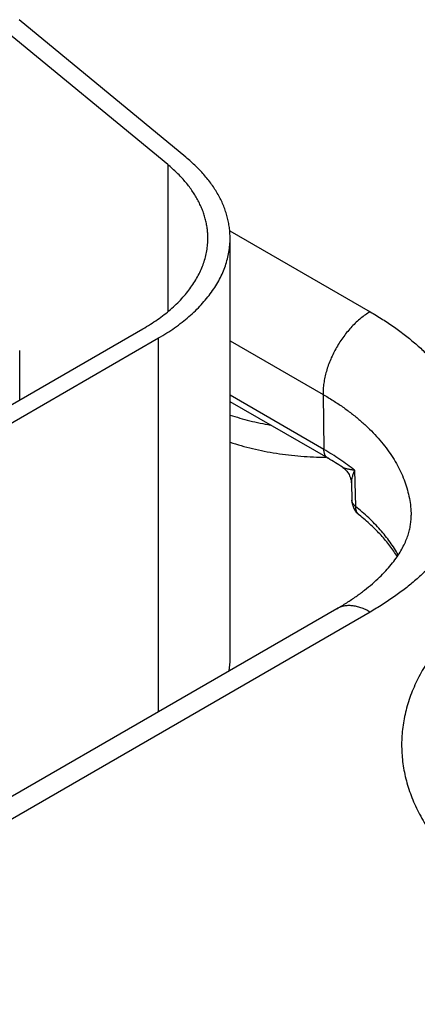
# Model space of a CAD drawing. Header units: inches. Extents: x 0 to 34, y 0 to 22.
# Tile 72 of 124: x 23.84 to 24.019, y 17.154 to 17.598. Entities that reach past the tile are written whole.
import ezdxf

# ---------------------------------------------------------------- set-up
doc = ezdxf.new("R2010")
doc.units = ezdxf.units.IN
doc.header["$LTSCALE"] = 1.87
doc.header["$MEASUREMENT"] = 0
doc.layers.get('0').update_dxf_attribs({"linetype": 'CONTINUOUS'})

msp = doc.modelspace()

# ---------------------------------------------------------------- linework, layer by layer
at = {"color": 7, "linetype": 'CONTINUOUS'}
for p, q in [((23.9150278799, 17.5356728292), (23.8398950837, 17.5976269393)), ((23.9068363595, 17.5323610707), (23.8317035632, 17.5943151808)), ((23.9068363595, 17.5323610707), (23.9068363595, 17.4661425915)), ((23.9347549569, 17.5026172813), (23.9980027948, 17.4660987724)), ((23.9349211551, 17.3098223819), (23.9349211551, 17.4992434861)), ((23.5982880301, 17.2867334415), (23.8956318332, 17.4584160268)), ((23.6053590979, 17.2826506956), (23.902702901, 17.4543332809)), ((23.902702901, 17.286059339), (23.902702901, 17.4543332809)), ((23.9349211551, 17.4531069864), (23.9767928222, 17.4289308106)), ((23.8401454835, 17.4263789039), (23.8401454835, 17.4487214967)), ((23.9771708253, 17.4041439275), (23.9349211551, 17.4285383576)), ((23.9767928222, 17.4289308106), (23.9771708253, 17.4041439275)), ((23.9790368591, 17.4001449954), (23.9349211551, 17.42561685)), ((23.9910183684, 17.3947847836), (23.9914650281, 17.3784431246)), ((23.9895435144, 17.3889373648), (23.9897551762, 17.3813711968)), ((23.98300207, 17.3324230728), (23.6032857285, 17.1131796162)), ((23.9980027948, 17.3309368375), (23.6182864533, 17.1116933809))]:
    msp.add_line(p, q, dxfattribs=at)
msp.add_lwpolyline([(23.9855842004, 17.3960858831), (23.9857035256, 17.3960050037), (23.9861918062, 17.3956429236), (23.9866558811, 17.395246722), (23.9870928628, 17.3948183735), (23.9875001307, 17.3943600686), (23.987875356, 17.3938741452), (23.9882164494, 17.3933631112), (23.9885215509, 17.3928296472), (23.9887889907, 17.3922767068), (23.989017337, 17.3917075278), (23.9892054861, 17.3911255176), (23.9893526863, 17.3905342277), (23.9894585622, 17.3899373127), (23.9895231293, 17.3893385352), (23.9895435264, 17.3889364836)], dxfattribs=at)
for centre, radius, start, end in [((23.9194670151, 17.2967493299), 0.1193282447, 56.3524011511, 60.0522572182), ((23.9987674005, 17.3816232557), 0.0090157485, 181.602062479, 231.4196647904), ((23.8980181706, 17.3098296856), 0.0369029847, 351.5857897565, 359.9886670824)]:
    msp.add_arc(centre, radius, start, end, dxfattribs=at)
for points, knots in [([(23.9349211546, 17.4992435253), (23.9349211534, 17.5000520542), (23.934867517, 17.5016719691), (23.9346264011, 17.5040966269), (23.9342249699, 17.5065141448), (23.9336638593, 17.5089207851), (23.9329439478, 17.5113130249), (23.9320663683, 17.5136873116), (23.9310324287, 17.5160402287), (23.9294327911, 17.5191732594), (23.9270354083, 17.5230237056), (23.9235919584, 17.5274565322), (23.9195759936, 17.5317212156), (23.9165987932, 17.5343774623), (23.9150278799, 17.5356728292)], [0, 0, 0, 0, 0.0565493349, 0.1132629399, 0.170302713, 0.2278259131, 0.2859831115, 0.3449163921, 0.4047578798, 0.4656286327, 0.5908368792, 0.7213163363, 0.8575923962, 1, 1, 1, 1]), ([(23.9249211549, 17.4992435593), (23.9249211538, 17.4999785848), (23.9248723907, 17.5014512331), (23.9246531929, 17.503655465), (23.9242882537, 17.5058532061), (23.9237781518, 17.5080410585), (23.9231236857, 17.5102158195), (23.9223258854, 17.5123742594), (23.9213859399, 17.5145132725), (23.9199317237, 17.5173614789), (23.9177522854, 17.5208618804), (23.9146218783, 17.5248917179), (23.9109710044, 17.5287686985), (23.9082644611, 17.5311834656), (23.9068363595, 17.5323610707)], [0, 0, 0, 0, 0.0565493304, 0.1132629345, 0.170302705, 0.2278259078, 0.2859831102, 0.3449163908, 0.4047578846, 0.4656286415, 0.590836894, 0.7213163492, 0.8575923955, 1, 1, 1, 1]), ([(23.8956318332, 17.4584160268), (23.8967744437, 17.4590757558), (23.8990037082, 17.4604260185), (23.9022116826, 17.4625705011), (23.9052339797, 17.4648034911), (23.9080632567, 17.4671196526), (23.9106927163, 17.4695135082), (23.913116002, 17.4719793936), (23.9153272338, 17.4745114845), (23.91732101, 17.4771037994), (23.9190924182, 17.4797502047), (23.9206370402, 17.4824444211), (23.9219509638, 17.4851800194), (23.9230308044, 17.4879504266), (23.9238737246, 17.4907488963), (23.924477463, 17.4935686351), (23.9248403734, 17.4964023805), (23.9249211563, 17.4982983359), (23.9249211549, 17.4992435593)], [0, 0, 0, 0, 0.0752336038, 0.1485598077, 0.2199569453, 0.2894200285, 0.3569633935, 0.4226218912, 0.4864523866, 0.5485351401, 0.6089749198, 0.6679017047, 0.7254708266, 0.7818623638, 0.8372795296, 0.8919460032, 0.9461021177, 1, 1, 1, 1]), ([(23.902702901, 17.4543332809), (23.9039597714, 17.4550589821), (23.9064119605, 17.45654427), (23.9099407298, 17.4589031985), (23.9132652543, 17.4613594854), (23.9163774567, 17.463907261), (23.9192698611, 17.4665404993), (23.9219354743, 17.4692529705), (23.9243678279, 17.4720382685), (23.9265609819, 17.4748898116), (23.9285095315, 17.4778008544), (23.930208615, 17.4807644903), (23.9316539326, 17.4837736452), (23.9328417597, 17.48682109), (23.9337689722, 17.4898994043), (23.9344330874, 17.493001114), (23.9348322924, 17.4961182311), (23.9349211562, 17.4982037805), (23.9349211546, 17.4992435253)], [0, 0, 0, 0, 0.0752335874, 0.1485598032, 0.2199569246, 0.2894200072, 0.3569633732, 0.4226218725, 0.4864523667, 0.5485351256, 0.6089749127, 0.6679016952, 0.7254708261, 0.7818623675, 0.8372795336, 0.8919460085, 0.946102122, 1, 1, 1, 1]), ([(23.9980027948, 17.4660987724), (23.997283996, 17.4656837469), (23.9958505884, 17.464770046), (23.9937725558, 17.4632052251), (23.9917360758, 17.4614292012), (23.9897611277, 17.4594594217), (23.9878668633, 17.4573150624), (23.9860717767, 17.4550170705), (23.9843933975, 17.4525878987), (23.9828481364, 17.4500512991), (23.9814511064, 17.4474320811), (23.9802159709, 17.4447558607), (23.9791548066, 17.4420488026), (23.9782779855, 17.4393373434), (23.9775940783, 17.4366479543), (23.9771097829, 17.4340067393), (23.9768298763, 17.4314396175), (23.9767802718, 17.4297537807), (23.9767928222, 17.4289308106)], [0, 0, 0, 0, 0.0559343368, 0.1144002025, 0.1751511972, 0.2378825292, 0.3022429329, 0.3678453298, 0.4342766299, 0.5011069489, 0.5678984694, 0.6342141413, 0.6996263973, 0.7637260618, 0.8261316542, 0.886499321, 0.9445336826, 1, 1, 1, 1]), ([(23.9980027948, 17.4660987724), (23.9998941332, 17.4650067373), (24.0035841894, 17.4627716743), (24.0088942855, 17.4592219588), (24.0138970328, 17.4555257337), (24.0185802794, 17.4516918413), (24.0229327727, 17.4477293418), (24.026943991, 17.4436476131), (24.0306042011, 17.4394562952), (24.0339044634, 17.4351652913), (24.0368366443, 17.4307847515), (24.0393934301, 17.4263250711), (24.041568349, 17.4217968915), (24.0433557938, 17.4172110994), (24.0447510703, 17.4125788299), (24.045750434, 17.4079114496), (24.0463511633, 17.4032205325), (24.0465515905, 17.3985178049), (24.0463511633, 17.3938150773), (24.045750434, 17.3891241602), (24.0447510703, 17.38445678), (24.0433557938, 17.3798245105), (24.041568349, 17.3752387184), (24.0393934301, 17.3707105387), (24.0368366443, 17.3662508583), (24.0339044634, 17.3618703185), (24.0306042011, 17.3575793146), (24.026943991, 17.3533879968), (24.0229327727, 17.3493062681), (24.0185802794, 17.3453437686), (24.0138970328, 17.3415098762), (24.0088942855, 17.3378136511), (24.0035841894, 17.3342639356), (23.9998941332, 17.3320288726), (23.9980027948, 17.3309368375)], [0, 0, 0, 0, 0.0376167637, 0.0742798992, 0.1099784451, 0.1447099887, 0.1784816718, 0.2113109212, 0.2432261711, 0.2742675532, 0.3044874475, 0.3339508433, 0.3627354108, 0.3909311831, 0.4186397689, 0.4459730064, 0.4730510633, 0.5, 0.5269489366, 0.5540269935, 0.5813602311, 0.6090688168, 0.6372645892, 0.6660491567, 0.6955125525, 0.7257324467, 0.7567738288, 0.7886890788, 0.8215183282, 0.8552900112, 0.8900215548, 0.9257201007, 0.9623832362, 1, 1, 1, 1]), ([(23.9767928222, 17.4289308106), (23.9783173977, 17.4280505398), (23.9812930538, 17.4262495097), (23.9855782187, 17.4233915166), (23.9896198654, 17.4204171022), (23.9934084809, 17.4173331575), (23.9969352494, 17.4141467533), (24.000191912, 17.4108651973), (24.003170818, 17.4074960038), (24.0058649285, 17.4040468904), (24.0082678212, 17.4005257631), (24.0103737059, 17.3969407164), (24.0121774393, 17.3933000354), (24.0136745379, 17.3896121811), (24.0148612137, 17.3858858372), (24.0157344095, 17.3821297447), (24.016291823, 17.3783532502), (24.0164521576, 17.3758237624), (24.0164791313, 17.3745621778)], [0, 0, 0, 0, 0.0750824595, 0.1482921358, 0.2196076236, 0.2890234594, 0.3565524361, 0.4222267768, 0.4860995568, 0.5482460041, 0.608764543, 0.6677775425, 0.7254315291, 0.7818967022, 0.8373656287, 0.8920509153, 0.9461818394, 1, 1, 1, 1]), ([(23.9349130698, 17.4196383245), (23.9363642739, 17.4191564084), (23.9393120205, 17.4182420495), (23.9453643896, 17.4166131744), (23.9500055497, 17.4156354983), (23.9531392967, 17.4150866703)], [0, 0, 0, 0, 0.244006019, 0.4923311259, 1, 1, 1, 1]), ([(23.9349130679, 17.407391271), (23.9365650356, 17.4068426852), (23.9399271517, 17.4058098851), (23.9450774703, 17.4044662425), (23.950367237, 17.4033172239), (23.9557743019, 17.4023676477), (23.9612761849, 17.4016214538), (23.9668499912, 17.4010817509), (23.9724724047, 17.4007507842), (23.9762355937, 17.400670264), (23.9781199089, 17.4006650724)], [0, 0, 0, 0, 0.1189381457, 0.2402329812, 0.3635928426, 0.4887068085, 0.6152481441, 0.7428775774, 0.8712464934, 1, 1, 1, 1]), ([(23.9790368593, 17.4001449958), (23.9788923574, 17.4002284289), (23.9786143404, 17.4004216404), (23.9782456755, 17.4007804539), (23.977927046, 17.4012054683), (23.9776613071, 17.4016921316), (23.9774504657, 17.402235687), (23.9772960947, 17.402831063), (23.9771993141, 17.4034727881), (23.9771742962, 17.4039163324), (23.9771708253, 17.4041439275)], [0, 0, 0, 0, 0.1085274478, 0.2190128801, 0.3332446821, 0.4527140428, 0.5785476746, 0.7114953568, 0.8519515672, 1, 1, 1, 1]), ([(23.9910183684, 17.3947847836), (23.9888814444, 17.3964821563), (23.9843726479, 17.39977186), (23.9796354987, 17.402720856), (23.9771708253, 17.4041439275)], [0, 0, 0, 0, 0.48950753, 1, 1, 1, 1]), ([(23.9910183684, 17.3947847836), (23.99046206, 17.3948398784), (23.9896480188, 17.3949370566), (23.9885965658, 17.3951113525), (23.9878734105, 17.3952568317), (23.9873037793, 17.3953967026), (23.9868769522, 17.3955210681), (23.9865791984, 17.3956185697), (23.9862993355, 17.3957225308), (23.9860391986, 17.3958333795), (23.9858010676, 17.3959519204), (23.9856534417, 17.3960397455), (23.9855845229, 17.3960856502)], [0, 0, 0, 0, 0.2980549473, 0.4368396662, 0.5681616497, 0.6912550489, 0.7494260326, 0.8051600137, 0.858265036, 0.9085546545, 0.9558501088, 1, 1, 1, 1]), ([(23.9910183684, 17.3947847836), (23.9907933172, 17.394256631), (23.9904841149, 17.3934686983), (23.9901380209, 17.392417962), (23.9899234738, 17.39166697), (23.9897515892, 17.3909409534), (23.9896257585, 17.3902432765), (23.9895504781, 17.3895785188), (23.9895376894, 17.389145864), (23.9895435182, 17.3889371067)], [0, 0, 0, 0, 0.2837329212, 0.4179034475, 0.5466332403, 0.6696164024, 0.7864888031, 0.8967877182, 1, 1, 1, 1]), ([(23.9914650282, 17.3784431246), (23.9912081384, 17.3786428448), (23.990851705, 17.3789659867), (23.9904542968, 17.3794482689), (23.9902107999, 17.3798153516), (23.9900171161, 17.3801933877), (23.9898745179, 17.3805802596), (23.9897840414, 17.3809735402), (23.9897588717, 17.3812390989), (23.9897551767, 17.3813711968)], [0, 0, 0, 0, 0.2787120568, 0.4092871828, 0.5345595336, 0.6552577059, 0.7723067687, 0.8868085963, 1, 1, 1, 1]), ([(23.9931450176, 17.3745753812), (23.9930138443, 17.3746800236), (23.9927634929, 17.3749073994), (23.9924319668, 17.375295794), (23.9921459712, 17.3757293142), (23.9919075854, 17.3762045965), (23.9917183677, 17.3767182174), (23.9915300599, 17.3774616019), (23.9914719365, 17.3780471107), (23.9914650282, 17.3784431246)], [0, 0, 0, 0, 0.1155881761, 0.2322204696, 0.3508844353, 0.4724623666, 0.5976957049, 0.7271645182, 1, 1, 1, 1]), ([(24.0106749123, 17.356639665), (24.010120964, 17.3576223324), (24.0089445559, 17.3595763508), (24.006328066, 17.3634307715), (24.0033468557, 17.3671514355), (24.0000431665, 17.3707231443), (23.9964212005, 17.3742965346), (23.9934975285, 17.3768217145), (23.9914650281, 17.3784431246)], [0, 0, 0, 0, 0.1157749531, 0.2339375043, 0.4779509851, 0.6041180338, 0.7331538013, 1, 1, 1, 1]), ([(23.98300207, 17.3324230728), (23.9845177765, 17.3332982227), (23.9874496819, 17.3350733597), (23.9916284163, 17.3378661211), (23.9954835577, 17.340714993), (23.999004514, 17.3435999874), (24.0021835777, 17.3464998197), (24.0050164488, 17.3493922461), (24.0075030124, 17.3522547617), (24.0096479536, 17.3550656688), (24.0114612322, 17.3578054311), (24.01295808, 17.3604584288), (24.0141584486, 17.3630147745), (24.0150856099, 17.365472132), (24.0157640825, 17.3678366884), (24.0161450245, 17.3697620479), (24.0163420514, 17.3712639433), (24.0164701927, 17.3727316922), (24.0164947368, 17.3738322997), (24.0164791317, 17.3745621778)], [0, 0, 0, 0, 0.0933991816, 0.1828339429, 0.2681224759, 0.349102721, 0.4256393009, 0.4976330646, 0.5650335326, 0.6278533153, 0.6861856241, 0.7402210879, 0.7902649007, 0.8367479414, 0.8802303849, 0.9213938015, 0.9413488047, 0.9610415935, 1, 1, 1, 1]), ([(24.0102157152, 17.3559409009), (24.0091885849, 17.3575975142), (24.006901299, 17.3608957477), (24.0036304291, 17.3647880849), (24.0007112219, 17.3678480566), (23.9975052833, 17.3709446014), (23.9949316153, 17.3731501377), (23.9931450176, 17.3745753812)], [0, 0, 0, 0, 0.2303284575, 0.4734240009, 0.599988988, 0.7299385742, 1, 1, 1, 1]), ([(23.9980027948, 17.3309368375), (23.99732605, 17.3313275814), (23.9959752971, 17.3320348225), (23.9939148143, 17.3328781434), (23.9918910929, 17.3334681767), (23.9899233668, 17.3337984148), (23.9883259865, 17.3338538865), (23.987101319, 17.3337608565), (23.986219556, 17.3336258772), (23.9853660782, 17.3334251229), (23.9845429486, 17.3331590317), (23.9837523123, 17.332828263), (23.9832476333, 17.332564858), (23.9830020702, 17.3324230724)], [0, 0, 0, 0, 0.1485684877, 0.2894269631, 0.4226152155, 0.5485014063, 0.667826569, 0.7254095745, 0.7818142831, 0.8372440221, 0.8919226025, 0.9460905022, 1, 1, 1, 1]), ([(24.0444150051, 17.3313462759), (24.0419491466, 17.3292625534), (24.038401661, 17.3260294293), (24.0340033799, 17.3214812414), (24.0299772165, 17.3169389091), (24.0263342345, 17.3122258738), (24.0231203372, 17.3073598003), (24.020961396, 17.3036977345), (24.0190335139, 17.2999925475), (24.0173392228, 17.2962489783), (24.0158808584, 17.2924719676), (24.0146604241, 17.2886664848), (24.0136796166, 17.2848375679), (24.0129398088, 17.2809903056), (24.0124420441, 17.2771298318), (24.0121870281, 17.2732613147), (24.0121751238, 17.2693899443), (24.012406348, 17.2655209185), (24.0128803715, 17.2616594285), (24.0135965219, 17.2578106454), (24.0145537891, 17.2539797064), (24.0157508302, 17.2501717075), (24.0171859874, 17.2463916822), (24.0188572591, 17.2426446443), (24.0207624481, 17.2389353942), (24.0236376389, 17.2340009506), (24.0269539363, 17.2292063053), (24.0306652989, 17.2245736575), (24.0336952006, 17.2211251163), (24.0369390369, 17.2177426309), (24.0403926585, 17.2144303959), (24.0440515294, 17.2111927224), (24.0492494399, 17.2069382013), (24.0562445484, 17.2018376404), (24.0652893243, 17.1961424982), (24.0750218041, 17.1908405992), (24.0853909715, 17.1859594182), (24.0963429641, 17.1815240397), (24.1078207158, 17.1775574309), (24.1197644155, 17.174080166), (24.1321117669, 17.1711103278), (24.1447983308, 17.1686633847), (24.1577578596, 17.1667520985), (24.1709226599, 17.1653864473), (24.1842239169, 17.1645735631), (24.197592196, 17.1643177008), (24.2109573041, 17.1646201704), (24.219845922, 17.1651947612), (24.2242734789, 17.1655756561)], [0, 0, 0, 0, 0.0292703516, 0.0434564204, 0.0573499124, 0.0842902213, 0.0973691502, 0.1102048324, 0.1228150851, 0.1352199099, 0.1474414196, 0.1595037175, 0.1714327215, 0.1832559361, 0.1950021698, 0.2067012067, 0.2183834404, 0.2300794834, 0.2418197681, 0.253634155, 0.2655515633, 0.2775996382, 0.2898044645, 0.3021903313, 0.3147795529, 0.3275923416, 0.3539505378, 0.3675333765, 0.3813986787, 0.3955557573, 0.4100118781, 0.4247723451, 0.4398405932, 0.4709005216, 0.5031909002, 0.5366817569, 0.5713223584, 0.6070438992, 0.6437619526, 0.6813786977, 0.719784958, 0.7588620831, 0.7984837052, 0.8385173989, 0.8788262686, 0.9192704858, 0.9597087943, 1, 1, 1, 1])]:
    msp.add_open_spline(points, degree=3, knots=knots, dxfattribs=at)

doc.saveas('drawing.dxf')
